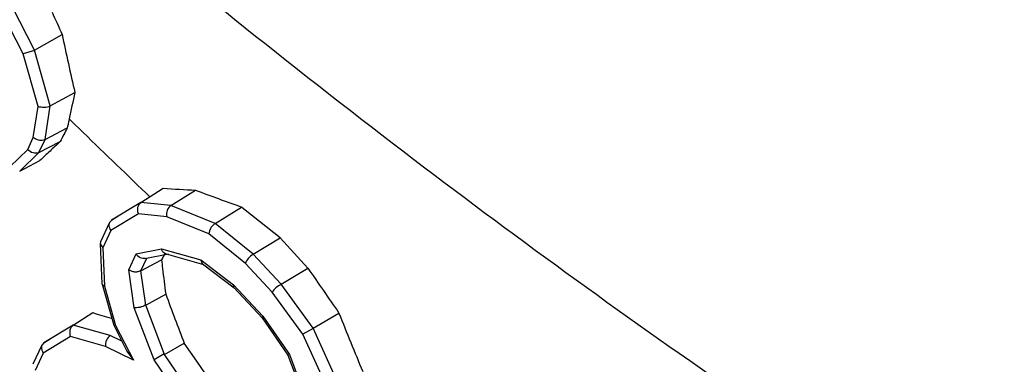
# Model space of a CAD drawing. Header units: inches. Extents: x 0 to 34, y 0 to 22.
# Tile 130 of 164: x 26.8236 to 26.9668, y 12.9157 to 12.9658. Entities that reach past the tile are written whole.
import ezdxf

# ---------------------------------------------------------------- set-up
doc = ezdxf.new("R2010")
doc.units = ezdxf.units.IN
doc.header["$LTSCALE"] = 1.87
doc.header["$MEASUREMENT"] = 0
doc.layers.get('0').update_dxf_attribs({"linetype": 'CONTINUOUS'})
doc.layers.add('7_ALL_FEATURES', color=7, linetype='CONTINUOUS')

msp = doc.modelspace()

# ---------------------------------------------------------------- linework, layer by layer
at = {"color": 7, "linetype": 'Continuous'}
for p, q in [((26.8256819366, 12.9614368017), (26.8224893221, 12.9676813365)), ((26.8240590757, 12.9608615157), (26.8210527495, 12.9667416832)), ((26.8256819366, 12.9614368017), (26.8297220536, 12.9637132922)), ((26.8256994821, 12.9613749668), (26.8240590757, 12.9608615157)), ((26.8279912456, 12.9532981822), (26.8256819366, 12.9614368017)), ((26.8262274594, 12.9532195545), (26.8240590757, 12.9608615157)), ((26.8279912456, 12.9532981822), (26.8315745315, 12.955238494)), ((26.825535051, 12.9487072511), (26.8262274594, 12.9532195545)), ((26.8272428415, 12.9484209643), (26.8279912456, 12.9532981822)), ((26.8315807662, 12.9506032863), (26.8307463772, 12.9514140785)), ((26.8272428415, 12.9484209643), (26.8304805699, 12.9501327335)), ((26.8247337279, 12.9469900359), (26.825535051, 12.9487072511)), ((26.8263582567, 12.9465253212), (26.8272428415, 12.9484209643)), ((26.8221019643, 12.9444406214), (26.8247337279, 12.9469900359)), ((26.8263582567, 12.9465253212), (26.8294597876, 12.9481490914)), ((26.8235724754, 12.9438267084), (26.8263582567, 12.9465253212)), ((26.8235724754, 12.9438267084), (26.8264865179, 12.9453446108)), ((26.8411648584, 12.9392374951), (26.8444462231, 12.9413233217)), ((26.8418853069, 12.9406633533), (26.8413101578, 12.9412145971)), ((26.8424543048, 12.9401184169), (26.8418853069, 12.9406633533)), ((26.8455476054, 12.9388140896), (26.8491077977, 12.9410493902)), ((26.8411648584, 12.9392374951), (26.8369181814, 12.9366798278)), ((26.8455476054, 12.9388140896), (26.8411648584, 12.9392374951)), ((26.851964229, 12.9362166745), (26.8455476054, 12.9388140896)), ((26.851964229, 12.9362166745), (26.8558228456, 12.9385981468)), ((26.8563729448, 12.9381588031), (26.8558228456, 12.9385981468)), ((26.8408173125, 12.9375912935), (26.8368130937, 12.9351796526)), ((26.8369181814, 12.9366798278), (26.8378480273, 12.9372711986)), ((26.8449331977, 12.9371936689), (26.8408173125, 12.9375912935)), ((26.8510880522, 12.9347022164), (26.8449331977, 12.9371936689)), ((26.8614433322, 12.9341085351), (26.8563729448, 12.9381588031)), ((26.8366181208, 12.9363340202), (26.8353159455, 12.9335434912)), ((26.8369570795, 12.9367032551), (26.8366247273, 12.936343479)), ((26.857498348, 12.9317266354), (26.851964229, 12.9362166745)), ((26.8368130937, 12.9351796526), (26.8356306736, 12.9326457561)), ((26.8563823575, 12.9304067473), (26.8510880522, 12.9347022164)), ((26.857498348, 12.9317266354), (26.8614433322, 12.9341085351)), ((26.8654878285, 12.9297005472), (26.8614433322, 12.9341085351)), ((26.8353132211, 12.9335364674), (26.835256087, 12.933261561)), ((26.835256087, 12.933261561), (26.8356306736, 12.9326457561)), ((26.8352584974, 12.9332608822), (26.8355234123, 12.927433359)), ((26.8356306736, 12.9326457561), (26.8358831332, 12.9270922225)), ((26.8394088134, 12.9294615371), (26.8404890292, 12.9317764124)), ((26.8404890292, 12.9317764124), (26.8441778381, 12.9325051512)), ((26.841777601, 12.9310925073), (26.8452099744, 12.9317705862)), ((26.8441778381, 12.9325051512), (26.8498791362, 12.9309100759)), ((26.8448421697, 12.9317788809), (26.8502859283, 12.9302558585)), ((26.8615720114, 12.9273780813), (26.857498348, 12.9317266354)), ((26.8411776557, 12.9293060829), (26.8420525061, 12.9311808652)), ((26.8411776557, 12.9293060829), (26.8441847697, 12.9309072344)), ((26.8498791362, 12.9309100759), (26.8546668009, 12.9273022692)), ((26.850124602, 12.9303342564), (26.8498791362, 12.9309100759)), ((26.8501248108, 12.9303361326), (26.8547283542, 12.926867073)), ((26.8602916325, 12.9262336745), (26.8563823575, 12.9304067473)), ((26.8401905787, 12.9239605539), (26.8394088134, 12.9294615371)), ((26.8418865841, 12.9243176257), (26.8411776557, 12.9293060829)), ((26.8615720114, 12.9273780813), (26.8654878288, 12.9297005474)), ((26.8355237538, 12.9274258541), (26.8355328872, 12.9273715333)), ((26.8355326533, 12.9273707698), (26.8358831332, 12.9270922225)), ((26.8355336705, 12.9273699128), (26.8372230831, 12.9214159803)), ((26.8358831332, 12.9270922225), (26.8375105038, 12.921356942)), ((26.8546668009, 12.9273022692), (26.8589323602, 12.9227488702)), ((26.8546989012, 12.9268927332), (26.8546668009, 12.9273022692)), ((26.8546986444, 12.9268937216), (26.858843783, 12.9224688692)), ((26.8662230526, 12.9209956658), (26.8615720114, 12.9273780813)), ((26.8418865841, 12.9243176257), (26.844794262, 12.9259271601)), ((26.8647411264, 12.9201278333), (26.8602916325, 12.9262336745)), ((26.8446265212, 12.9171549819), (26.8418865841, 12.9243176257)), ((26.8313316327, 12.921427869), (26.8341771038, 12.9232364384)), ((26.8430941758, 12.916370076), (26.8401905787, 12.9239605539)), ((26.8588357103, 12.9224781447), (26.8589323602, 12.9227488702)), ((26.8589323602, 12.9227488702), (26.8627837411, 12.9171346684)), ((26.8662230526, 12.9209956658), (26.869993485, 12.9231742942)), ((26.8313316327, 12.921427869), (26.8270833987, 12.9188692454)), ((26.8367330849, 12.9199166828), (26.8313316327, 12.921427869)), ((26.8372245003, 12.9214109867), (26.8372280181, 12.9214023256)), ((26.8372280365, 12.9214014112), (26.8375105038, 12.921356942)), ((26.8372290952, 12.9214005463), (26.839158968, 12.9176258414)), ((26.8375105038, 12.921356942), (26.8400874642, 12.9163165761)), ((26.8588354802, 12.9224791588), (26.8625554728, 12.9170564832)), ((26.8309375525, 12.9197536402), (26.8269783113, 12.917369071)), ((26.8360226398, 12.9183309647), (26.8309375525, 12.9197536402)), ((26.8384135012, 12.9190839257), (26.8367330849, 12.9199166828)), ((26.8662531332, 12.9209296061), (26.8647411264, 12.9201278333)), ((26.8683550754, 12.9121912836), (26.8647411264, 12.9201278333)), ((26.8699907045, 12.9127215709), (26.8662230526, 12.9209956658)), ((26.8267833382, 12.9185234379), (26.8254788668, 12.9157279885)), ((26.8271222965, 12.9188926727), (26.8267899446, 12.9185328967)), ((26.8270833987, 12.9188692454), (26.8279830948, 12.9194414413)), ((26.8400874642, 12.9163165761), (26.8360226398, 12.9183309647)), ((26.8446265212, 12.9171549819), (26.8474921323, 12.9187984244)), ((26.8492968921, 12.9161801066), (26.8474921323, 12.9187984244)), ((26.8269783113, 12.917369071), (26.8257816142, 12.9148045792)), ((26.8391540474, 12.9176430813), (26.8400874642, 12.9163165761)), ((26.8445786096, 12.9172248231), (26.8430941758, 12.916370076)), ((26.848245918, 12.9118789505), (26.8446265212, 12.9171549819)), ((26.8625514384, 12.91706423), (26.8653608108, 12.9097200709)), ((26.8625518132, 12.9170612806), (26.8627837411, 12.9171346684)), ((26.8627837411, 12.9171346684), (26.8656873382, 12.9095441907)), ((26.8469455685, 12.9107558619), (26.8430941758, 12.916370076)), ((26.8511016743, 12.913569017), (26.8492968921, 12.9161801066))]:
    msp.add_line(p, q, dxfattribs=at)
for centre, radius, start, end in [((27.9656696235, 13.4784075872), 1.2471115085, 204.2120590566, 204.3751317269), ((27.3853533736, 13.0807270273), 0.5678189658, 191.8924813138, 192.7678306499), ((27.1312257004, 12.8883489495), 0.3070261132, 167.4164687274, 168.1467095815), ((27.1063782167, 12.8935668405), 0.28163667, 168.1472785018, 168.2804912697), ((27.0928448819, 12.8138609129), 0.2956434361, 152.5526702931, 152.7693532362), ((27.1050067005, 12.893851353), 0.2802359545, 168.2804908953, 168.4141680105), ((28.3004215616, 14.4630106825), 2.1082858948, 225.8372347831, 226.204679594), ((27.0889530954, 12.8158636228), 0.2912665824, 152.7693481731, 152.9882524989), ((27.2200957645, 12.5309961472), 0.5715006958, 133.1198492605, 133.3260084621), ((27.2056116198, 12.5463519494), 0.5503916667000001, 133.3259779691, 133.5373935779), ((26.8923248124, 13.7162885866), 0.7764428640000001, 266.4646689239, 266.8092528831), ((27.4312761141, 14.5254448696), 1.6879659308, 249.8247110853, 250.0673562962), ((27.0957216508, 12.8058090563), 0.2809276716, 153.3381273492, 153.5572183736), ((27.2140123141, 12.9736334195), 0.3722874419, 186.5901663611, 186.785549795), ((27.2112460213, 12.9733011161), 0.3695012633, 186.7850646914, 187.3661984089), ((29.6951541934, 14.8784528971), 3.4357892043, 214.5546506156, 214.6869010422), ((27.4856856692, 13.1643910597), 0.6838178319, 200.4093078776, 200.7292476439), ((27.0775588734, 13.74647647), 0.8584630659, 253.5302714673, 253.7161845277), ((27.6991395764, 13.2543940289), 0.8928548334, 201.7752708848, 202.0697114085), ((27.4815359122, 13.1628205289), 0.6793808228, 200.729243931, 201.0500353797), ((27.7003073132, 13.2548681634), 0.8941151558, 202.0697520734, 202.3643955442)]:
    msp.add_arc(centre, radius, start, end, dxfattribs=at)
for points, knots in [([(26.8279782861, 12.953213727), (26.8278473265, 12.9531732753), (26.8275526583, 12.9531223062), (26.8269683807, 12.9530493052), (26.8264973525, 12.9531036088), (26.8262274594, 12.9532195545)], [0, 0, 0, 0, 0.2318729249, 0.5030717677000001, 1, 1, 1, 1]), ([(26.8272289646, 12.9483912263), (26.8271067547, 12.9483353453), (26.8265239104, 12.9482077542), (26.8258738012, 12.9484026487), (26.825535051, 12.9487072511)], [0, 0, 0, 0, 0.2277858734, 1, 1, 1, 1]), ([(26.8263370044, 12.9465047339), (26.8260916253, 12.9463838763), (26.8254432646, 12.9463976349), (26.8249318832, 12.9467470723), (26.8247337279, 12.9469900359)], [0, 0, 0, 0, 0.4659353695, 1, 1, 1, 1]), ([(26.8412201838, 12.9392321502), (26.8410904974, 12.9391637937), (26.8408549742, 12.9389624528), (26.8406781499, 12.9385272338), (26.840673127, 12.9380517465), (26.8407516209, 12.937737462), (26.8408173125, 12.9375912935)], [0, 0, 0, 0, 0.2381668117, 0.4823074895, 0.7396522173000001, 1, 1, 1, 1]), ([(26.8455836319, 12.9387995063), (26.8453211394, 12.9386626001), (26.8449198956, 12.9381333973), (26.8448670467, 12.9374962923), (26.8449331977, 12.9371936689)], [0, 0, 0, 0, 0.4886772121, 1, 1, 1, 1]), ([(26.8366245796, 12.9363429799), (26.836581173, 12.9362574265), (26.8364671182, 12.9358597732), (26.8366265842, 12.9354263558), (26.8368130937, 12.9351796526)], [0, 0, 0, 0, 0.2367564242, 1, 1, 1, 1]), ([(26.8520149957, 12.9361754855), (26.8518059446, 12.9360871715), (26.8514275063, 12.9357769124), (26.8511697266, 12.9352176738), (26.8510895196, 12.9348431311), (26.8510880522, 12.9347022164)], [0, 0, 0, 0, 0.3749769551, 0.767151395, 1, 1, 1, 1]), ([(26.8418381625, 12.9311356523), (26.8417160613, 12.9310972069), (26.8414490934, 12.9310677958), (26.8409456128, 12.9312607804), (26.8406346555, 12.9315467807), (26.8404890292, 12.9317764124)], [0, 0, 0, 0, 0.2418737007, 0.4862221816, 1, 1, 1, 1]), ([(26.8448416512, 12.9317779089), (26.8447662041, 12.9317981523), (26.8444558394, 12.93194159), (26.8442538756, 12.9322582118), (26.8441778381, 12.9325051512)], [0, 0, 0, 0, 0.2321439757, 1, 1, 1, 1]), ([(26.857525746, 12.9316973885), (26.8572496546, 12.9315672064), (26.8567991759, 12.9311714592), (26.8564642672, 12.9306733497), (26.8563823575, 12.9304067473)], [0, 0, 0, 0, 0.5225478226, 1, 1, 1, 1]), ([(26.8411622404, 12.929414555), (26.841046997, 12.9293129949), (26.8407630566, 12.9291519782), (26.840274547, 12.9291230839), (26.8398158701, 12.9292422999), (26.8395287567, 12.9293734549), (26.8394088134, 12.9294615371)], [0, 0, 0, 0, 0.2457692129, 0.5025677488, 0.7619054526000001, 1, 1, 1, 1]), ([(26.8615965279, 12.9273444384), (26.8613174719, 12.9272178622), (26.860848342, 12.9268724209), (26.8604363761, 12.926460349), (26.8602916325, 12.9262336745)], [0, 0, 0, 0, 0.5325660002, 1, 1, 1, 1]), ([(26.8418617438, 12.9243825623), (26.8416231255, 12.9241892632), (26.841175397, 12.9240076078), (26.8405959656, 12.9239418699), (26.840314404, 12.9239384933), (26.8401905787, 12.9239605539)], [0, 0, 0, 0, 0.5246018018, 0.7851371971, 1, 1, 1, 1]), ([(26.8314111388, 12.9214056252), (26.8312735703, 12.9213427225), (26.8310189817, 12.9211491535), (26.830826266, 12.9207056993), (26.8308129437, 12.9202238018), (26.8308773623, 12.9199028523), (26.8309375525, 12.9197536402)], [0, 0, 0, 0, 0.2410168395, 0.4863303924, 0.7436440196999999, 1, 1, 1, 1]), ([(26.826789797, 12.9185323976), (26.8267463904, 12.9184468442), (26.8266323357, 12.9180491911), (26.8267918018, 12.9176157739), (26.8269783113, 12.917369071)], [0, 0, 0, 0, 0.2367564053, 1, 1, 1, 1])]:
    msp.add_open_spline(points, degree=3, knots=knots, dxfattribs=at)
msp.add_open_spline([(26.8367598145, 12.9199034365), (26.8362495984, 12.9196299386), (26.8359446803, 12.9189045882), (26.8360226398, 12.9183309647)], degree=3, dxfattribs=at)
at = {"layer": '7_ALL_FEATURES', "color": 7, "linetype": 'Continuous'}
for points, knots in [([(26.7013905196, 14.8409383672), (26.7202293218, 14.8470280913), (26.7595823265, 14.8564661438), (26.8212073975, 14.8621020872), (26.8857109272, 14.859399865), (26.9525377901, 14.8484255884), (27.0211656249, 14.8293064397), (27.0910494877, 14.8022141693), (27.1616368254, 14.7673801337), (27.232369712, 14.7250957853), (27.3026830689, 14.6757037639), (27.3720113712, 14.6196041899), (27.4398015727, 14.5572530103), (27.5282637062, 14.4655560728), (27.6312721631, 14.3386164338), (27.7393303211, 14.172232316), (27.8296419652, 13.9955549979), (27.8883031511, 13.8429063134), (27.9236861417, 13.7204320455), (27.9439457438, 13.6305117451), (27.9580258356, 13.5423666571), (27.9658067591, 13.4567041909), (27.9672236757, 13.3742148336), (27.9622610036, 13.2955600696), (27.9509440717, 13.2213697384), (27.9333479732, 13.1522389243), (27.9095950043, 13.0887265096), (27.8798354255, 13.0313492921), (27.8442882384, 12.9806216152), (27.8165270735, 12.951128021), (27.8018751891, 12.9377909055)], [0, 0, 0, 0, 0.0225546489, 0.0459014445, 0.0702836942, 0.0959011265, 0.1228827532, 0.1512977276, 0.1811631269, 0.212448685, 0.2450853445, 0.278970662, 0.3139740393, 0.3499427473, 0.4240482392, 0.4997971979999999, 0.5755567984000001, 0.6496934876, 0.6856848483, 0.7207150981, 0.7546309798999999, 0.7873012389, 0.8186226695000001, 0.8485252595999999, 0.8769776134, 0.903995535, 0.9296467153, 0.9540584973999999, 0.977428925, 1, 1, 1, 1]), ([(26.6980117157, 14.821844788), (26.7165957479, 14.8278532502), (26.7554166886, 14.8371658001), (26.81620897, 14.8427284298), (26.8798410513, 14.8400653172), (26.9457652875, 14.8292416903), (27.0134663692, 14.8103829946), (27.082406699, 14.7836586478), (27.1520411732, 14.7492968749), (27.2218193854, 14.7075851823), (27.2911838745, 14.6588615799), (27.3595767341, 14.6035207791), (27.4264523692, 14.5420125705), (27.5137212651, 14.4515548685), (27.6153405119, 14.326330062), (27.721941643, 14.162192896), (27.8110358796, 13.9879008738), (27.8689065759, 13.8373126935), (27.9038129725, 13.7164914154), (27.9237998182, 13.6277846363), (27.937690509, 13.5408290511), (27.9453669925, 13.4563225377), (27.9467653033, 13.3749462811), (27.9418700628, 13.2973528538), (27.9307062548, 13.2241636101), (27.9133479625, 13.1559656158), (27.8899158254, 13.093310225), (27.8605580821, 13.0367072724), (27.8254907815, 12.9866641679), (27.7981043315, 12.9575686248), (27.7836502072, 12.9444115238)], [0, 0, 0, 0, 0.022554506, 0.0459010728, 0.0702830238, 0.0959001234, 0.1228814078, 0.1512960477, 0.1811611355, 0.2124464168, 0.2450828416, 0.2789679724, 0.3139712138, 0.3499398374, 0.4240453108, 0.4997944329, 0.5755543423, 0.6496914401, 0.6856830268, 0.7207135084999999, 0.7546296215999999, 0.7873001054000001, 0.8186217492, 0.8485245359, 0.8769770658, 0.9039951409, 0.9296464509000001, 0.9540583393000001, 0.9774288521, 1, 1, 1, 1]), ([(27.6010853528, 12.8586091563), (27.6153128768, 12.8715599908), (27.6422702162, 12.900201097), (27.6767902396, 12.9494607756), (27.7056886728, 13.0051792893), (27.7287527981, 13.0668550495), (27.7458409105, 13.1339859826), (27.7568279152, 13.2060310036), (27.7616466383, 13.2824108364), (27.7602706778, 13.3625145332), (27.7527113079, 13.4456991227), (27.7390389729, 13.5312950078), (27.7193636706, 13.6186142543), (27.6850006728, 13.7375452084), (27.6280347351, 13.8857777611), (27.5403333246, 14.0573429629), (27.4353970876, 14.2189103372), (27.3353654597, 14.3421736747), (27.2494618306, 14.4312154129), (27.1836320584, 14.4917599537), (27.1163075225, 14.5462317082), (27.0480291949, 14.5941927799), (26.9793418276, 14.635248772), (26.9107965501, 14.6690699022), (26.8429354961, 14.6953750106), (26.7762937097, 14.7139340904), (26.711402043, 14.7245863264), (26.6487660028, 14.727204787), (26.5889263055, 14.7217245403), (26.5507138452, 14.7125563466), (26.5324218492, 14.7066410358)], [0, 0, 0, 0, 0.0225704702, 0.0459419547, 0.0703542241, 0.0960053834, 0.1230236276, 0.1514766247, 0.1813795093, 0.2127013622, 0.2453723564, 0.2792885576, 0.3143194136, 0.3503113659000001, 0.4244489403, 0.5002092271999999, 0.5759585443, 0.6500639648, 0.6860325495, 0.7210357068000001, 0.754920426, 0.787556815, 0.8188417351, 0.8487063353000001, 0.8771208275, 0.90410165, 0.9297179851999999, 0.9540996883, 0.9774465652, 1, 1, 1, 1]), ([(26.2644565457, 14.3914105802), (26.2559000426, 14.3586411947), (26.2433231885, 14.2892828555), (26.2375558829, 14.1802135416), (26.2442376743, 14.0641139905), (26.2632433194, 13.9428660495), (26.2942519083, 13.8184061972), (26.3367580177, 13.692747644), (26.390069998, 13.5679280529), (26.4533205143, 13.4459777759), (26.5254793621, 13.3288824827), (26.6053713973, 13.2185490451), (26.6916967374, 13.1167727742), (26.7830555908, 13.0252068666), (26.8779701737, 12.9453365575), (26.9749292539, 12.8784528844), (27.0723664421, 12.8256524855), (27.1389976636, 12.7995047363), (27.17187702, 12.7893165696)], [0, 0, 0, 0, 0.05134043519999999, 0.1064553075, 0.1652174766, 0.22730265, 0.2922338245, 0.3594181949, 0.4281792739, 0.4977855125, 0.5674769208, 0.6364907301, 0.7040868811, 0.7695742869, 0.8323388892, 0.8918748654, 0.9478203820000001, 1, 1, 1, 1])]:
    msp.add_open_spline(points, degree=3, knots=knots, dxfattribs=at)

doc.saveas('drawing.dxf')
